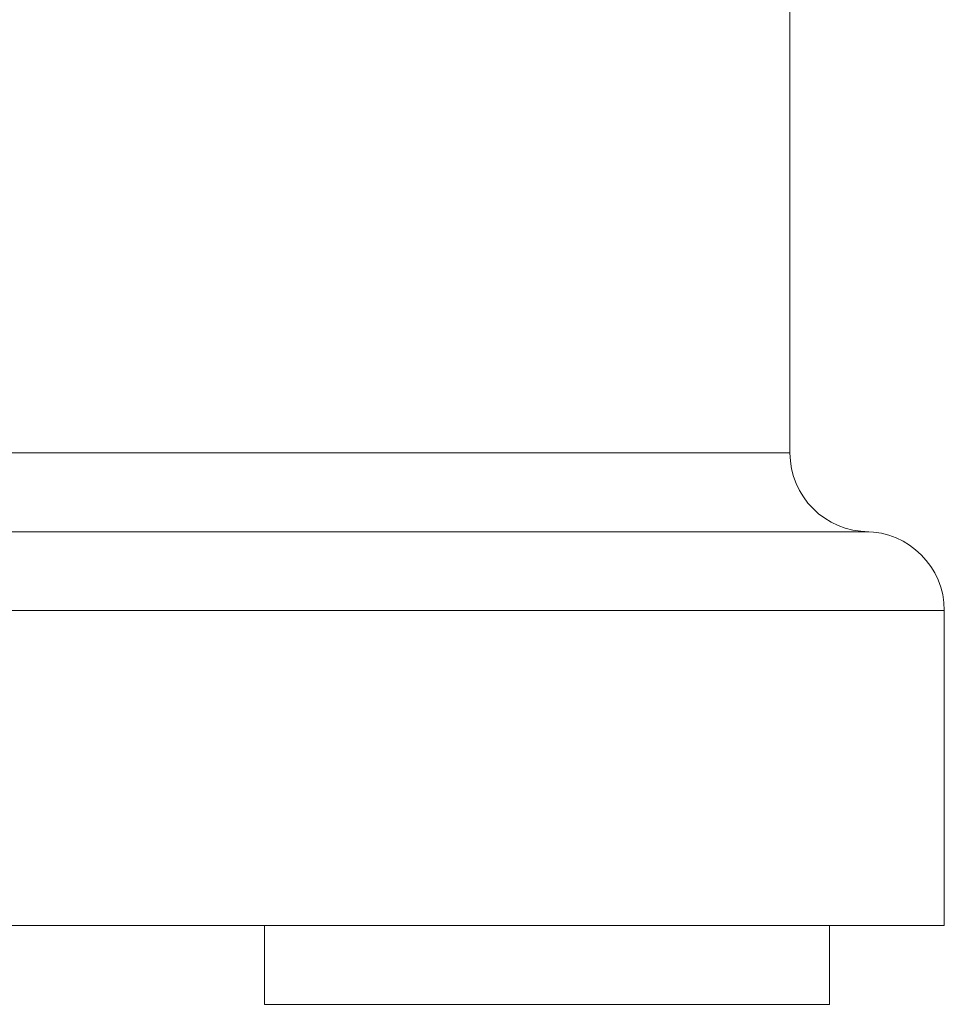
# Model space of a CAD drawing. Header units: inches. Extents: x 1 to 15.9, y 0.2 to 10.7.
# Tile 24 of 26: x 14.5 to 15.9, y 4 to 5.5. Entities that reach past the tile are written whole.
import ezdxf

# ---------------------------------------------------------------- set-up
doc = ezdxf.new("R2010")
doc.units = ezdxf.units.IN
doc.header["$MEASUREMENT"] = 0

msp = doc.modelspace()

# ---------------------------------------------------------------- linework, layer by layer
at = {"color": 7, "linetype": 'Continuous', "lineweight": 15}
for p, q in [((15.6725, 4.8609), (15.6725, 5.9909)), ((13.0525, 4.7409), (15.7925, 4.7409)), ((15.9075, 4.1409), (15.9075, 4.6209)), ((14.4745, 4.1409), (15.9075, 4.1409)), ((14.8725, 4.1409), (14.8725, 4.0209)), ((15.7325, 4.0209), (15.7325, 4.1409)), ((14.8725, 4.0209), (15.7325, 4.0209))]:
    msp.add_line(p, q, dxfattribs=at)
at = {"color": 8, "linetype": 'Continuous', "lineweight": 15}
for p, q in [((13.1725, 4.8609), (15.6725, 4.8609)), ((12.9375, 4.6209), (15.9075, 4.6209))]:
    msp.add_line(p, q, dxfattribs=at)
at = {"color": 7, "linetype": 'Continuous', "lineweight": 15}
for centre, start, end in [((15.7925, 4.8609), 180, 270), ((15.7875, 4.6209), 0, 90)]:
    msp.add_arc(centre, 0.12, start, end, dxfattribs=at)

doc.saveas('drawing.dxf')
